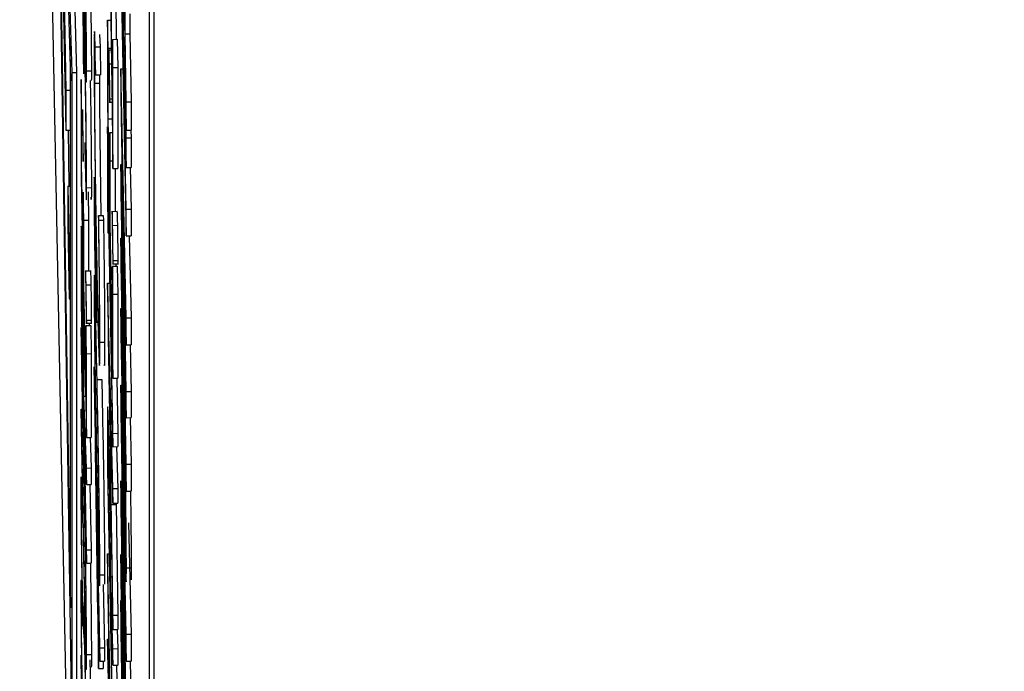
# Model space of a CAD drawing. Header units: inches. Extents: x 0.6 to 33.8, y 0 to 21.7.
# Tile 81 of 172: x 19.4915 to 19.5428, y 15.3066 to 15.3406. Entities that reach past the tile are written whole.
import ezdxf

# ---------------------------------------------------------------- set-up
doc = ezdxf.new("R2010")
doc.units = ezdxf.units.IN
doc.header["$MEASUREMENT"] = 0
doc.layers.add('FORMAT', color=7, linetype='Continuous')
doc.styles.add('SLDTEXTSTYLE3', font='TXT', dxfattribs={"width": 0.75})
doc.dimstyles.new('SLDDIMSTYLE0', dxfattribs={"dimtxt": 0.125, "dimasz": 0.13, "dimexe": 0, "dimexo": 0.0625, "dimgap": 0.03125, "dimtad": 0, "dimtih": 1, "dimtoh": 1, "dimdec": 1, "dimlfac": 4, "dimrnd": 1e-09, "dimzin": 12, "dimdsep": 46, "dimtxsty": 'SLDTEXTSTYLE3', "dimsah": 1, "dimcen": 0.09, "dimadec": 0, "dimazin": 3, "dimtfac": 1, "dimtdec": 1, "dimtofl": 0, "dimtmove": 0, "dimatfit": 3, "dimfxl": 1, "dimfrac": 2, "dimtolj": 1, "dimtzin": 12, "dimarcsym": 0})

# ---------------------------------------------------------------- blocks, each defined once
blk = doc.blocks.new('_D_4')
at = {"layer": 'FORMAT'}
for p, q in [((19.129743, 18.296224), (19.091657, 18.296224)), ((19.091657, 18.296224), (19.091657, 18.097787)), ((19.406827, 18.296224), (19.444913, 18.296224)), ((19.444913, 18.296224), (19.444913, 18.097787)), ((17.835759, 9.273352), (17.835759, 18.241189)), ((20.700811, 17.050978), (20.700811, 18.241189)), ((17.835759, 18.116189), (18.982066, 18.116189)), ((20.700811, 18.116189), (19.554503, 18.116189)), ((19.091657, 18.097787), (19.129743, 18.097787)), ((19.444913, 18.097787), (19.406827, 18.097787))]:
    blk.add_line(p, q, dxfattribs=at)
for points in [[(17.835759, 18.116189), (17.965759, 18.096189), (17.965759, 18.136189)], [(20.700811, 18.116189), (20.570811, 18.136189), (20.570811, 18.096189)]]:
    blk.add_solid(points, dxfattribs=at)
at = {"layer": 'FORMAT', "char_height": 0.125, "attachment_point": 1, "style": 'SLDTEXTSTYLE3'}
for s, insert in [('291', (19.129743, 18.25892)), ('11.5', (19.106653, 18.071898))]:
    blk.add_mtext(s, dxfattribs=dict(at, insert=insert))

msp = doc.modelspace()

# ---------------------------------------------------------------- linework, layer by layer
at = {"color": 7, "linetype": 'Continuous'}
for p, q in [((19.49424, 15.337804), (19.493092, 15.377537)), ((19.493092, 15.377537), (19.49424, 15.301588)), ((19.49449, 15.337808), (19.493342, 15.377541)), ((19.492623, 15.370666), (19.494735, 15.264297)), ((19.494155, 15.338064), (19.493262, 15.368967)), ((19.493262, 15.368967), (19.494155, 15.309897)), ((19.493434, 15.361094), (19.493915, 15.336878)), ((19.493434, 15.359006), (19.493915, 15.33479)), ((19.498271, 15.098123), (19.498271, 15.357879)), ((19.498521, 15.098126), (19.498521, 15.357882)), ((19.496775, 15.352208), (19.497059, 15.334795)), ((19.494703, 15.345672), (19.494845, 15.337736)), ((19.496775, 15.343568), (19.497059, 15.329284)), ((19.497001, 15.33981), (19.497001, 15.343185)), ((19.496884, 15.339464), (19.496826, 15.342394)), ((19.496251, 15.341714), (19.496368, 15.332799)), ((19.496339, 15.335923), (19.496263, 15.341674)), ((19.496513, 15.341678), (19.496541, 15.33953)), ((19.496084, 15.340529), (19.496266, 15.340532)), ((19.496084, 15.340529), (19.496084, 15.33616)), ((19.496114, 15.339064), (19.496084, 15.340529)), ((19.497251, 15.34086), (19.497251, 15.339814)), ((19.496884, 15.340006), (19.496884, 15.339464)), ((19.494111, 15.339605), (19.494155, 15.337362)), ((19.495662, 15.33979), (19.495696, 15.339143)), ((19.496339, 15.339527), (19.496589, 15.339531)), ((19.496339, 15.339527), (19.496339, 15.335923)), ((19.496368, 15.338062), (19.496339, 15.339527)), ((19.496589, 15.339531), (19.496618, 15.338066)), ((19.497001, 15.33981), (19.497251, 15.339814)), ((19.497059, 15.336278), (19.497001, 15.33981)), ((19.497251, 15.339814), (19.497309, 15.336282)), ((19.495446, 15.339139), (19.495696, 15.339143)), ((19.495463, 15.337673), (19.495446, 15.339139)), ((19.495696, 15.339143), (19.495713, 15.337676)), ((19.496114, 15.339064), (19.496286, 15.339067)), ((19.496114, 15.33539), (19.496114, 15.339064)), ((19.496287, 15.338974), (19.496129, 15.338971)), ((19.496929, 15.339129), (19.496988, 15.339129)), ((19.497059, 15.334398), (19.496929, 15.339129)), ((19.494155, 15.309897), (19.494155, 15.338064)), ((19.496181, 15.338258), (19.496296, 15.33826)), ((19.496368, 15.338062), (19.496618, 15.338066)), ((19.496368, 15.332799), (19.496368, 15.338062)), ((19.496618, 15.338066), (19.496618, 15.332803)), ((19.496775, 15.337988), (19.496886, 15.33799)), ((19.497059, 15.325015), (19.496775, 15.337988)), ((19.496775, 15.337988), (19.496775, 15.33656)), ((19.49424, 15.337804), (19.49449, 15.337808)), ((19.49424, 15.301588), (19.49424, 15.337804)), ((19.49449, 15.301592), (19.49449, 15.337808)), ((19.494703, 15.337431), (19.494703, 15.333062)), ((19.494732, 15.335966), (19.494703, 15.337431)), ((19.494994, 15.337882), (19.495244, 15.337886)), ((19.495463, 15.337673), (19.495713, 15.337676)), ((19.495667, 15.337676), (19.495665, 15.337243)), ((19.495415, 15.337239), (19.495665, 15.337243)), ((19.496935, 15.337372), (19.497059, 15.332853)), ((19.496935, 15.3369), (19.496935, 15.337372)), ((19.496935, 15.3369), (19.496948, 15.336901)), ((19.497059, 15.330674), (19.496935, 15.3369)), ((19.493915, 15.336878), (19.494155, 15.336882)), ((19.493915, 15.336878), (19.493915, 15.33479)), ((19.496204, 15.336422), (19.49632, 15.336424)), ((19.496775, 15.33656), (19.496973, 15.324817)), ((19.494732, 15.332292), (19.494732, 15.335966)), ((19.496084, 15.33616), (19.496368, 15.321877)), ((19.49617, 15.336254), (19.496323, 15.336256)), ((19.497059, 15.336278), (19.497309, 15.336282)), ((19.497059, 15.334795), (19.497059, 15.336278)), ((19.497309, 15.336282), (19.497309, 15.334799)), ((19.496114, 15.33539), (19.496334, 15.335394)), ((19.496201, 15.330995), (19.496114, 15.33539)), ((19.496084, 15.334968), (19.496108, 15.334969)), ((19.496084, 15.334968), (19.496084, 15.330897)), ((19.496114, 15.333504), (19.496084, 15.334968)), ((19.493915, 15.33479), (19.494155, 15.334794)), ((19.494029, 15.334792), (19.494073, 15.331878)), ((19.496201, 15.334669), (19.496343, 15.334671)), ((19.496201, 15.334669), (19.496201, 15.330995)), ((19.49623, 15.333204), (19.496201, 15.334669)), ((19.497059, 15.334795), (19.497309, 15.334799)), ((19.497059, 15.334398), (19.497309, 15.334402)), ((19.497059, 15.332853), (19.497059, 15.334398)), ((19.497298, 15.334799), (19.497309, 15.334402)), ((19.497309, 15.334402), (19.497309, 15.332856)), ((19.494914, 15.334158), (19.494914, 15.333463)), ((19.496114, 15.331816), (19.496114, 15.333504)), ((19.496114, 15.333504), (19.496137, 15.333504)), ((19.494703, 15.333062), (19.494986, 15.318778)), ((19.49623, 15.333204), (19.496363, 15.333206)), ((19.49623, 15.32953), (19.49623, 15.333204)), ((19.496368, 15.332799), (19.496618, 15.332803)), ((19.49648, 15.332801), (19.49648, 15.330551)), ((19.496775, 15.333013), (19.496835, 15.333014)), ((19.496775, 15.333013), (19.496775, 15.33157)), ((19.496973, 15.324817), (19.496775, 15.333013)), ((19.497059, 15.332853), (19.497309, 15.332856)), ((19.497266, 15.332856), (19.497309, 15.330678)), ((19.494819, 15.327897), (19.494732, 15.332292)), ((19.494014, 15.331877), (19.494155, 15.331879)), ((19.494014, 15.331877), (19.494014, 15.329864)), ((19.494014, 15.331877), (19.494091, 15.328021)), ((19.494994, 15.331797), (19.495244, 15.331801)), ((19.496368, 15.318997), (19.496114, 15.331816)), ((19.496114, 15.331816), (19.496171, 15.331816)), ((19.49688, 15.331802), (19.497059, 15.323607)), ((19.497059, 15.32117), (19.49688, 15.331802)), ((19.494819, 15.331571), (19.494819, 15.327897)), ((19.494848, 15.330106), (19.494819, 15.331571)), ((19.495069, 15.331575), (19.495098, 15.33011)), ((19.496775, 15.33157), (19.497059, 15.315979)), ((19.496084, 15.330897), (19.496114, 15.329432)), ((19.496114, 15.33112), (19.496368, 15.318302)), ((19.496114, 15.329432), (19.496114, 15.33112)), ((19.495452, 15.33039), (19.495476, 15.33039)), ((19.495608, 15.330348), (19.495858, 15.330352)), ((19.495625, 15.330106), (19.495608, 15.330348)), ((19.495858, 15.330352), (19.495875, 15.33011)), ((19.496608, 15.330553), (19.496296, 15.330548)), ((19.497059, 15.330674), (19.497309, 15.330678)), ((19.497059, 15.329284), (19.497059, 15.330674)), ((19.497309, 15.330678), (19.497309, 15.329288)), ((19.494014, 15.329864), (19.494091, 15.326007)), ((19.494848, 15.330106), (19.495098, 15.33011)), ((19.494848, 15.326432), (19.494848, 15.330106)), ((19.495098, 15.33011), (19.495098, 15.327452)), ((19.495625, 15.330106), (19.495875, 15.33011)), ((19.496348, 15.329834), (19.496598, 15.329838)), ((19.496114, 15.329432), (19.496147, 15.329433)), ((19.496339, 15.324037), (19.49623, 15.32953)), ((19.497059, 15.329284), (19.497309, 15.329288)), ((19.497216, 15.329287), (19.497309, 15.325018)), ((19.496775, 15.32917), (19.496775, 15.32778)), ((19.496944, 15.320649), (19.496775, 15.32917)), ((19.496775, 15.32917), (19.496819, 15.32917)), ((19.494091, 15.328021), (19.494155, 15.328022)), ((19.494091, 15.328021), (19.494091, 15.326007)), ((19.494703, 15.328058), (19.494703, 15.326508)), ((19.496338, 15.327833), (19.49665, 15.327838)), ((19.496339, 15.327711), (19.496589, 15.327714)), ((19.496339, 15.327711), (19.496339, 15.324037)), ((19.496368, 15.326246), (19.496339, 15.327711)), ((19.496372, 15.327999), (19.496622, 15.328003)), ((19.496514, 15.327836), (19.496516, 15.327713)), ((19.496589, 15.327714), (19.496618, 15.326249)), ((19.496775, 15.32778), (19.496953, 15.318827)), ((19.494732, 15.325738), (19.494732, 15.327191)), ((19.494779, 15.327554), (19.494812, 15.327554)), ((19.495227, 15.327454), (19.494914, 15.32745)), ((19.49688, 15.327234), (19.497059, 15.319814)), ((19.497059, 15.317387), (19.49688, 15.327234)), ((19.494966, 15.326736), (19.495216, 15.32674)), ((19.496084, 15.326826), (19.496199, 15.326828)), ((19.496368, 15.316118), (19.496084, 15.326826)), ((19.496084, 15.326826), (19.496084, 15.326727)), ((19.496084, 15.326727), (19.496368, 15.30877)), ((19.494703, 15.326508), (19.494986, 15.312225)), ((19.494957, 15.320938), (19.494848, 15.326432)), ((19.496368, 15.326246), (19.496618, 15.326249)), ((19.496368, 15.321877), (19.496368, 15.326246)), ((19.496618, 15.326249), (19.496618, 15.32188)), ((19.494091, 15.326007), (19.494155, 15.326008)), ((19.494826, 15.320977), (19.494732, 15.325738)), ((19.496775, 15.325496), (19.496821, 15.325497)), ((19.496775, 15.325496), (19.496775, 15.324106)), ((19.49696, 15.316203), (19.496775, 15.325496)), ((19.494956, 15.324735), (19.495268, 15.32474)), ((19.494957, 15.324612), (19.495207, 15.324616)), ((19.494986, 15.323147), (19.494957, 15.324612)), ((19.494957, 15.324612), (19.494957, 15.320938)), ((19.49499, 15.3249), (19.49524, 15.324904)), ((19.495132, 15.324738), (19.495134, 15.324615)), ((19.495207, 15.324616), (19.495236, 15.323151)), ((19.497059, 15.325015), (19.497309, 15.325018)), ((19.497059, 15.323607), (19.497059, 15.325015)), ((19.497309, 15.325018), (19.497309, 15.323611)), ((19.494703, 15.324522), (19.494703, 15.323827)), ((19.494874, 15.315896), (19.494703, 15.324522)), ((19.496775, 15.324106), (19.496944, 15.315585)), ((19.494703, 15.323827), (19.494873, 15.315269)), ((19.495685, 15.323741), (19.495934, 15.323745)), ((19.496248, 15.317126), (19.49614, 15.323985)), ((19.49614, 15.323985), (19.496248, 15.319894)), ((19.497059, 15.323607), (19.497309, 15.323611)), ((19.497268, 15.323611), (19.497309, 15.321174)), ((19.494986, 15.323147), (19.495236, 15.323151)), ((19.494986, 15.318778), (19.494986, 15.323147)), ((19.495236, 15.323151), (19.495236, 15.318782)), ((19.494827, 15.322375), (19.494826, 15.320977)), ((19.495386, 15.322466), (19.495386, 15.322325)), ((19.495583, 15.312577), (19.495386, 15.322466)), ((19.495386, 15.322325), (19.495612, 15.306743)), ((19.495536, 15.321804), (19.495786, 15.321807)), ((19.496368, 15.321877), (19.496618, 15.32188)), ((19.496561, 15.32188), (19.496618, 15.319001)), ((19.496775, 15.321505), (19.496827, 15.321506)), ((19.496775, 15.321505), (19.496775, 15.320077)), ((19.497059, 15.308532), (19.496775, 15.321505)), ((19.497059, 15.32117), (19.497309, 15.321174)), ((19.497059, 15.319814), (19.497059, 15.32117)), ((19.497309, 15.321174), (19.497309, 15.319818)), ((19.494856, 15.320937), (19.494944, 15.320938)), ((19.494986, 15.31719), (19.494856, 15.320937)), ((19.496944, 15.320649), (19.496974, 15.320649)), ((19.494703, 15.320253), (19.494774, 15.320254)), ((19.494703, 15.320253), (19.494703, 15.319558)), ((19.494873, 15.311695), (19.494703, 15.320253)), ((19.494856, 15.320077), (19.494986, 15.31633)), ((19.494856, 15.319512), (19.494856, 15.320077)), ((19.496775, 15.320077), (19.496973, 15.308334)), ((19.494703, 15.319558), (19.494874, 15.310931)), ((19.494856, 15.319512), (19.494875, 15.319513)), ((19.494986, 15.31292), (19.494856, 15.319512)), ((19.496248, 15.319894), (19.496248, 15.317126)), ((19.497059, 15.319814), (19.497309, 15.319818)), ((19.497265, 15.319817), (19.497309, 15.317391)), ((19.496368, 15.318997), (19.496618, 15.319001)), ((19.496368, 15.318302), (19.496368, 15.318997)), ((19.496618, 15.319001), (19.496618, 15.318306)), ((19.494986, 15.318778), (19.495236, 15.318782)), ((19.495181, 15.318781), (19.495236, 15.317193)), ((19.496084, 15.318645), (19.496084, 15.317095)), ((19.496277, 15.318795), (19.496368, 15.315362)), ((19.496277, 15.315284), (19.496277, 15.318795)), ((19.49546, 15.318086), (19.495583, 15.311882)), ((19.495583, 15.309574), (19.49546, 15.318086)), ((19.49616, 15.318141), (19.49622, 15.318142)), ((19.496368, 15.318302), (19.496618, 15.318306)), ((19.49656, 15.318305), (19.496618, 15.316121)), ((19.496114, 15.316325), (19.496114, 15.317778)), ((19.494986, 15.31719), (19.495236, 15.317193)), ((19.494986, 15.31633), (19.494986, 15.31719)), ((19.495236, 15.317193), (19.495236, 15.316334)), ((19.496084, 15.317095), (19.496368, 15.302812)), ((19.497059, 15.317387), (19.497309, 15.317391)), ((19.497059, 15.315979), (19.497059, 15.317387)), ((19.497309, 15.317391), (19.497309, 15.315983)), ((19.49476, 15.316697), (19.494673, 15.316695)), ((19.496775, 15.31653), (19.496775, 15.315087)), ((19.496973, 15.308334), (19.496775, 15.31653)), ((19.494874, 15.315896), (19.494914, 15.315896)), ((19.494986, 15.31633), (19.495236, 15.316334)), ((19.495169, 15.316333), (19.495236, 15.312924)), ((19.496208, 15.311564), (19.496114, 15.316325)), ((19.496368, 15.316118), (19.496618, 15.316121)), ((19.496368, 15.315362), (19.496368, 15.316118)), ((19.496618, 15.316121), (19.496618, 15.315366)), ((19.497059, 15.315979), (19.497309, 15.315983)), ((19.494744, 15.315818), (19.494777, 15.315819)), ((19.494761, 15.314311), (19.494744, 15.315818)), ((19.496368, 15.315362), (19.496618, 15.315366)), ((19.496527, 15.315364), (19.496527, 15.315288)), ((19.496277, 15.315284), (19.496527, 15.315288)), ((19.496368, 15.309528), (19.496277, 15.315284)), ((19.496527, 15.315288), (19.496618, 15.309532)), ((19.496775, 15.315087), (19.497059, 15.299496)), ((19.49688, 15.315319), (19.497059, 15.307124)), ((19.497059, 15.304687), (19.49688, 15.315319)), ((19.497182, 15.31433), (19.497309, 15.308535)), ((19.495583, 15.313471), (19.495583, 15.312577)), ((19.495612, 15.312006), (19.495583, 15.313471)), ((19.494986, 15.31292), (19.495236, 15.312924)), ((19.494986, 15.312225), (19.494986, 15.31292)), ((19.495236, 15.312924), (19.495236, 15.312229)), ((19.496208, 15.312962), (19.496208, 15.311564)), ((19.496084, 15.312726), (19.496171, 15.312728)), ((19.496084, 15.312726), (19.496084, 15.312016)), ((19.496368, 15.296355), (19.496084, 15.312726)), ((19.496775, 15.312687), (19.496775, 15.311297)), ((19.497059, 15.298403), (19.496775, 15.312687)), ((19.494986, 15.312225), (19.495236, 15.312229)), ((19.495583, 15.311882), (19.495583, 15.309574)), ((19.495612, 15.312006), (19.495636, 15.312007)), ((19.495612, 15.311112), (19.495612, 15.312006)), ((19.496084, 15.312016), (19.496291, 15.300089)), ((19.497066, 15.311993), (19.497316, 15.311997)), ((19.495685, 15.311628), (19.495934, 15.311632)), ((19.496237, 15.311524), (19.496325, 15.311525)), ((19.496368, 15.307777), (19.496237, 15.311524)), ((19.496775, 15.311297), (19.497059, 15.297013)), ((19.495677, 15.307816), (19.495612, 15.311112)), ((19.495862, 15.311116), (19.495927, 15.30782)), ((19.49688, 15.310751), (19.497059, 15.303331)), ((19.497059, 15.300904), (19.49688, 15.310751)), ((19.494761, 15.308949), (19.494744, 15.310456)), ((19.495612, 15.310417), (19.495677, 15.307121)), ((19.495612, 15.306743), (19.495612, 15.310417)), ((19.496237, 15.310664), (19.496368, 15.306917)), ((19.496237, 15.310099), (19.496237, 15.310664)), ((19.496775, 15.310291), (19.496795, 15.310292)), ((19.496775, 15.310291), (19.496775, 15.308651)), ((19.496912, 15.300942), (19.496775, 15.310291)), ((19.496237, 15.310099), (19.496257, 15.3101)), ((19.496368, 15.303507), (19.496237, 15.310099)), ((19.496368, 15.309528), (19.496618, 15.309532)), ((19.496368, 15.30877), (19.496368, 15.309528)), ((19.496618, 15.309532), (19.496618, 15.308774)), ((19.496368, 15.30877), (19.496618, 15.308774)), ((19.496583, 15.308773), (19.496618, 15.307781)), ((19.496084, 15.30828), (19.496149, 15.308281)), ((19.496084, 15.30828), (19.496084, 15.308179)), ((19.496291, 15.300089), (19.496084, 15.30828)), ((19.496084, 15.308179), (19.496292, 15.29545)), ((19.496775, 15.308651), (19.496866, 15.302444)), ((19.497059, 15.308532), (19.497309, 15.308535)), ((19.497059, 15.307124), (19.497059, 15.308532)), ((19.497309, 15.308535), (19.497309, 15.307128)), ((19.495677, 15.307816), (19.495927, 15.30782)), ((19.495677, 15.307121), (19.495677, 15.307816)), ((19.495927, 15.30782), (19.495927, 15.307125)), ((19.496368, 15.307777), (19.496618, 15.307781)), ((19.496368, 15.306917), (19.496368, 15.307777)), ((19.496618, 15.307781), (19.496618, 15.306921)), ((19.494703, 15.307444), (19.494703, 15.303075)), ((19.494732, 15.305979), (19.494703, 15.307444)), ((19.494994, 15.307466), (19.495244, 15.30747)), ((19.495612, 15.306743), (19.495862, 15.306747)), ((19.495677, 15.307121), (19.495927, 15.307125)), ((19.495862, 15.307124), (19.495862, 15.306747)), ((19.496368, 15.306917), (19.496618, 15.306921)), ((19.49655, 15.30692), (19.496618, 15.303511)), ((19.497059, 15.307124), (19.497309, 15.307128)), ((19.497268, 15.307128), (19.497309, 15.304691))]:
    msp.add_line(p, q, dxfattribs=at)
for points, knots in [([(19.494994, 15.337882), (19.494993, 15.338143), (19.494992, 15.338667), (19.494977, 15.340244), (19.49493, 15.343665), (19.494879, 15.3463), (19.494845, 15.348057)], [0, 0, 0, 0, 0.125628, 0.251257, 0.500593, 1, 1, 1, 1]), ([(19.495145, 15.345293), (19.495161, 15.34443), (19.495194, 15.342686), (19.495227, 15.340245), (19.495242, 15.338671), (19.495243, 15.338147), (19.495244, 15.337886)], [0, 0, 0, 0, 0.327286, 0.662352, 0.831177, 1, 1, 1, 1]), ([(19.496929, 15.339129), (19.496926, 15.339539), (19.496919, 15.340357), (19.496894, 15.342233), (19.49687, 15.343502), (19.496856, 15.344276)], [0, 0, 0, 0, 0.2813691, 0.5616675, 1, 1, 1, 1]), ([(19.494965, 15.33937), (19.494964, 15.339228), (19.494962, 15.338944), (19.49495, 15.338969), (19.494911, 15.340175), (19.494871, 15.342166), (19.494845, 15.343495)], [0, 0, 0, 0, 0.125394, 0.250914, 0.499709, 1, 1, 1, 1]), ([(19.494916, 15.343484), (19.494923, 15.343038), (19.494938, 15.342148), (19.494953, 15.340932), (19.494963, 15.33996), (19.494964, 15.339566), (19.494965, 15.33937)], [0, 0, 0, 0, 0.280262, 0.559779, 0.779989, 1, 1, 1, 1]), ([(19.494845, 15.342794), (19.494879, 15.341121), (19.494929, 15.338613), (19.494977, 15.337231), (19.494992, 15.337305), (19.494993, 15.33769), (19.494994, 15.337882)], [0, 0, 0, 0, 0.49975, 0.74891, 0.874449, 1, 1, 1, 1]), ([(19.496855, 15.342921), (19.496858, 15.342772), (19.496864, 15.342474), (19.496872, 15.341969), (19.496878, 15.341493), (19.496884, 15.340733), (19.496884, 15.340329), (19.496884, 15.340006)], [0, 0, 0, 0, 0.1251548, 0.2500173, 0.3747141, 0.4998423, 1, 1, 1, 1]), ([(19.494894, 15.339531), (19.49488, 15.34018), (19.494853, 15.341477), (19.494822, 15.342411), (19.494804, 15.342507), (19.494802, 15.342013), (19.494801, 15.341766)], [0, 0, 0, 0, 0.280059, 0.559479, 0.77955, 1, 1, 1, 1]), ([(19.49483, 15.340175), (19.494831, 15.340407), (19.494832, 15.340871), (19.494848, 15.340726), (19.49487, 15.340001), (19.494885, 15.339261), (19.494893, 15.33889)], [0, 0, 0, 0, 0.280472, 0.559738, 0.77964, 1, 1, 1, 1]), ([(19.494845, 15.337736), (19.49484, 15.338261), (19.494833, 15.339197), (19.494831, 15.339876), (19.49483, 15.340175)], [0, 0, 0, 0, 0.5602702, 1, 1, 1, 1]), ([(19.495446, 15.339139), (19.495436, 15.339409), (19.495415, 15.339949), (19.495392, 15.339987), (19.495388, 15.339217), (19.495386, 15.338747)], [0, 0, 0, 0, 0.2802882, 0.5607015, 1, 1, 1, 1]), ([(19.494994, 15.331797), (19.494992, 15.332274), (19.494989, 15.333226), (19.494962, 15.335498), (19.494928, 15.3377), (19.494905, 15.338921), (19.494894, 15.339531)], [0, 0, 0, 0, 0.279899, 0.558932, 0.779415, 1, 1, 1, 1]), ([(19.496181, 15.338258), (19.496177, 15.338423), (19.49617, 15.338754), (19.496163, 15.338963), (19.496158, 15.338993), (19.496157, 15.338866), (19.496157, 15.338803)], [0, 0, 0, 0, 0.279517, 0.559326, 0.779544, 1, 1, 1, 1]), ([(19.494893, 15.33889), (19.494903, 15.338322), (19.494925, 15.337186), (19.494948, 15.335465), (19.494962, 15.334098), (19.494964, 15.333567), (19.494965, 15.333302)], [0, 0, 0, 0, 0.279617, 0.559218, 0.779559, 1, 1, 1, 1]), ([(19.495386, 15.338747), (19.495389, 15.338029), (19.495393, 15.336592), (19.495432, 15.333237), (19.495481, 15.329917), (19.495516, 15.328076), (19.495534, 15.327155)], [0, 0, 0, 0, 0.279902, 0.559455, 0.779636, 1, 1, 1, 1]), ([(19.496157, 15.338803), (19.496158, 15.338686), (19.496158, 15.338454), (19.496165, 15.337919), (19.496173, 15.337401), (19.496178, 15.337112), (19.496181, 15.336967)], [0, 0, 0, 0, 0.279628, 0.559268, 0.779583, 1, 1, 1, 1]), ([(19.495415, 15.337239), (19.495416, 15.337557), (19.495418, 15.338081), (19.495429, 15.338273), (19.495443, 15.338169), (19.495456, 15.337838), (19.495463, 15.337673)], [0, 0, 0, 0, 0.339718, 0.559851, 0.779887, 1, 1, 1, 1]), ([(19.496204, 15.336422), (19.496204, 15.336538), (19.496203, 15.336769), (19.496197, 15.337305), (19.496189, 15.337825), (19.496184, 15.338114), (19.496181, 15.338258)], [0, 0, 0, 0, 0.279602, 0.559212, 0.779475, 1, 1, 1, 1]), ([(19.495244, 15.337886), (19.495244, 15.33766), (19.495243, 15.337407), (19.495239, 15.337389), (19.495239, 15.337387)], [0, 0, 0, 0, 0.888944, 1, 1, 1, 1]), ([(19.495182, 15.337377), (19.495184, 15.337297), (19.4952, 15.33642), (19.495222, 15.334751), (19.495241, 15.332884), (19.495243, 15.332162), (19.495244, 15.331801)], [0, 0, 0, 0, 0.0378, 0.411126, 0.70528, 1, 1, 1, 1]), ([(19.495536, 15.327753), (19.495518, 15.328728), (19.495481, 15.330677), (19.495442, 15.333619), (19.495419, 15.335881), (19.495417, 15.336786), (19.495415, 15.337239)], [0, 0, 0, 0, 0.279533, 0.558859, 0.779408, 1, 1, 1, 1]), ([(19.495665, 15.337243), (19.495668, 15.336645), (19.495672, 15.335449), (19.495701, 15.332823), (19.495728, 15.331068), (19.495739, 15.33035)], [0, 0, 0, 0, 0.371538, 0.742819, 1, 1, 1, 1]), ([(19.496181, 15.336967), (19.496184, 15.336803), (19.496191, 15.336475), (19.496199, 15.336261), (19.496204, 15.336234), (19.496204, 15.33636), (19.496204, 15.336422)], [0, 0, 0, 0, 0.279576, 0.559284, 0.779552, 1, 1, 1, 1]), ([(19.494799, 15.33516), (19.494796, 15.335325), (19.494789, 15.335656), (19.494781, 15.335864), (19.494776, 15.335895), (19.494776, 15.335768), (19.494776, 15.335705)], [0, 0, 0, 0, 0.279517, 0.559326, 0.779544, 1, 1, 1, 1]), ([(19.494776, 15.335705), (19.494776, 15.335588), (19.494777, 15.335355), (19.494783, 15.334821), (19.494791, 15.334303), (19.494796, 15.334013), (19.494799, 15.333869)], [0, 0, 0, 0, 0.279628, 0.559268, 0.779583, 1, 1, 1, 1]), ([(19.494823, 15.333324), (19.494822, 15.333439), (19.494822, 15.33367), (19.494815, 15.334207), (19.494807, 15.334727), (19.494802, 15.335015), (19.494799, 15.33516)], [0, 0, 0, 0, 0.279602, 0.559212, 0.779475, 1, 1, 1, 1]), ([(19.494799, 15.333869), (19.494803, 15.333705), (19.49481, 15.333376), (19.494817, 15.333163), (19.494822, 15.333136), (19.494823, 15.333261), (19.494823, 15.333324)], [0, 0, 0, 0, 0.279576, 0.559284, 0.779552, 1, 1, 1, 1]), ([(19.494965, 15.333302), (19.494964, 15.333123), (19.494962, 15.332766), (19.49495, 15.332837), (19.494933, 15.333343), (19.49492, 15.333886), (19.494914, 15.334158)], [0, 0, 0, 0, 0.279857, 0.559683, 0.779485, 1, 1, 1, 1]), ([(19.494914, 15.333463), (19.494926, 15.332935), (19.494949, 15.331882), (19.494976, 15.331158), (19.494991, 15.331127), (19.494993, 15.331574), (19.494994, 15.331797)], [0, 0, 0, 0, 0.280034, 0.559638, 0.779711, 1, 1, 1, 1]), ([(19.495452, 15.33039), (19.495442, 15.33085), (19.495422, 15.33177), (19.495401, 15.332339), (19.495388, 15.332391), (19.495387, 15.332037), (19.495386, 15.33186)], [0, 0, 0, 0, 0.279443, 0.559201, 0.77955, 1, 1, 1, 1]), ([(19.495244, 15.331801), (19.495243, 15.331491), (19.495242, 15.33105), (19.495231, 15.331252), (19.495228, 15.331312)], [0, 0, 0, 0, 0.703394, 1, 1, 1, 1]), ([(19.495386, 15.33186), (19.495387, 15.331538), (19.49539, 15.330893), (19.495407, 15.32942), (19.495428, 15.327965), (19.495444, 15.327152), (19.495451, 15.326745)], [0, 0, 0, 0, 0.279707, 0.559479, 0.779698, 1, 1, 1, 1]), ([(19.495408, 15.330766), (19.495409, 15.330897), (19.495411, 15.331159), (19.495423, 15.330908), (19.495437, 15.330395), (19.495447, 15.329917), (19.495452, 15.329678)], [0, 0, 0, 0, 0.279204, 0.558932, 0.779374, 1, 1, 1, 1]), ([(19.495452, 15.327411), (19.495445, 15.32775), (19.495433, 15.328428), (19.495419, 15.329454), (19.49541, 15.330286), (19.495409, 15.330606), (19.495408, 15.330766)], [0, 0, 0, 0, 0.279677, 0.559466, 0.779709, 1, 1, 1, 1]), ([(19.495517, 15.325252), (19.495516, 15.325574), (19.495514, 15.326217), (19.495497, 15.327704), (19.495475, 15.329168), (19.49546, 15.329983), (19.495452, 15.33039)], [0, 0, 0, 0, 0.2797785, 0.5594955, 0.7796567, 1, 1, 1, 1]), ([(19.495608, 15.330348), (19.495623, 15.329145), (19.49565, 15.326995), (19.495654, 15.32575), (19.495655, 15.325201)], [0, 0, 0, 0, 0.5591503, 1, 1, 1, 1]), ([(19.496348, 15.329834), (19.496345, 15.33), (19.496338, 15.330331), (19.49633, 15.330539), (19.496325, 15.330569), (19.496325, 15.330443), (19.496324, 15.330379)], [0, 0, 0, 0, 0.2795175, 0.5593264, 0.7795441, 1, 1, 1, 1]), ([(19.496324, 15.330379), (19.496325, 15.330264), (19.496326, 15.330032), (19.496332, 15.329497), (19.49634, 15.328977), (19.496345, 15.328688), (19.496348, 15.328544)], [0, 0, 0, 0, 0.2796468, 0.5592988, 0.7796148, 1, 1, 1, 1]), ([(19.496577, 15.33054), (19.496579, 15.330524), (19.496582, 15.330494), (19.49659, 15.330233), (19.496595, 15.32997), (19.496598, 15.329838)], [0, 0, 0, 0, 0.362502, 0.681062, 1, 1, 1, 1]), ([(19.494779, 15.327554), (19.494769, 15.328004), (19.494751, 15.328904), (19.494728, 15.329627), (19.494713, 15.32987), (19.494709, 15.329702), (19.494707, 15.329618)], [0, 0, 0, 0, 0.279899, 0.559327, 0.779605, 1, 1, 1, 1]), ([(19.495685, 15.323741), (19.495681, 15.324639), (19.495676, 15.326244), (19.495641, 15.328925), (19.495625, 15.330106)], [0, 0, 0, 0, 0.559261, 1, 1, 1, 1]), ([(19.495875, 15.33011), (19.495885, 15.329367), (19.495905, 15.32788), (19.495929, 15.325518), (19.495932, 15.324417), (19.495934, 15.323745)], [0, 0, 0, 0, 0.28041, 0.560795, 1, 1, 1, 1]), ([(19.496372, 15.327999), (19.496371, 15.328115), (19.49637, 15.328347), (19.496364, 15.328882), (19.496356, 15.329401), (19.496351, 15.32969), (19.496348, 15.329834)], [0, 0, 0, 0, 0.279537, 0.559056, 0.779442, 1, 1, 1, 1]), ([(19.496598, 15.329838), (19.496602, 15.329652), (19.496608, 15.329278), (19.496616, 15.328715), (19.496621, 15.328264), (19.496621, 15.32809), (19.496622, 15.328003)], [0, 0, 0, 0, 0.279469, 0.559358, 0.779674, 1, 1, 1, 1]), ([(19.494707, 15.329618), (19.494705, 15.329363), (19.494703, 15.328906), (19.494703, 15.328317), (19.494703, 15.328058)], [0, 0, 0, 0, 0.559717, 1, 1, 1, 1]), ([(19.495452, 15.329678), (19.495458, 15.329345), (19.495471, 15.328678), (19.495485, 15.327666), (19.495494, 15.326841), (19.495495, 15.326525), (19.495495, 15.326367)], [0, 0, 0, 0, 0.279717, 0.559486, 0.779814, 1, 1, 1, 1]), ([(19.494732, 15.327191), (19.494732, 15.32767), (19.494731, 15.32827), (19.494745, 15.328146), (19.494755, 15.32788), (19.494766, 15.327464), (19.494774, 15.327063), (19.494779, 15.326862)], [0, 0, 0, 0, 0.498719, 0.624046, 0.749383, 0.874693, 1, 1, 1, 1]), ([(19.496348, 15.328544), (19.496352, 15.328381), (19.496358, 15.328054), (19.496366, 15.327839), (19.496371, 15.327814), (19.496371, 15.327937), (19.496372, 15.327999)], [0, 0, 0, 0, 0.279539, 0.559327, 0.779689, 1, 1, 1, 1]), ([(19.495655, 15.325201), (19.495654, 15.324785), (19.49565, 15.323955), (19.495619, 15.32436), (19.495579, 15.325681), (19.49555, 15.327062), (19.495536, 15.327753)], [0, 0, 0, 0, 0.280058, 0.559595, 0.779701, 1, 1, 1, 1]), ([(19.496622, 15.328003), (19.496622, 15.327909), (19.496621, 15.327805), (19.496619, 15.327847), (19.496619, 15.327852)], [0, 0, 0, 0, 0.890364, 1, 1, 1, 1]), ([(19.494856, 15.320937), (19.494855, 15.321325), (19.494854, 15.322098), (19.494839, 15.323826), (19.49481, 15.325871), (19.494789, 15.326993), (19.494779, 15.327554)], [0, 0, 0, 0, 0.281289, 0.560374, 0.77996, 1, 1, 1, 1]), ([(19.494966, 15.326736), (19.494963, 15.326902), (19.494956, 15.327232), (19.494948, 15.327441), (19.494943, 15.327471), (19.494943, 15.327344), (19.494943, 15.327281)], [0, 0, 0, 0, 0.279517, 0.559326, 0.779544, 1, 1, 1, 1]), ([(19.494943, 15.327281), (19.494943, 15.327165), (19.494944, 15.326934), (19.49495, 15.326399), (19.494958, 15.325879), (19.494964, 15.32559), (19.494966, 15.325445)], [0, 0, 0, 0, 0.2796468, 0.5592988, 0.7796148, 1, 1, 1, 1]), ([(19.495196, 15.327442), (19.495197, 15.327426), (19.495201, 15.327396), (19.495208, 15.327134), (19.495214, 15.326871), (19.495216, 15.32674)], [0, 0, 0, 0, 0.362502, 0.681062, 1, 1, 1, 1]), ([(19.495536, 15.321804), (19.495502, 15.323473), (19.49545, 15.325976), (19.495403, 15.327313), (19.495388, 15.327227), (19.495387, 15.326838), (19.495386, 15.326644)], [0, 0, 0, 0, 0.499419, 0.748803, 0.8744, 1, 1, 1, 1]), ([(19.495495, 15.326367), (19.495495, 15.326238), (19.495493, 15.325979), (19.495481, 15.326218), (19.495467, 15.326697), (19.495457, 15.327173), (19.495452, 15.327411)], [0, 0, 0, 0, 0.279234, 0.559189, 0.779562, 1, 1, 1, 1]), ([(19.495534, 15.327155), (19.495555, 15.326155), (19.495592, 15.324369), (19.495622, 15.323449), (19.495635, 15.323044)], [0, 0, 0, 0, 0.559626, 1, 1, 1, 1]), ([(19.494779, 15.326862), (19.494787, 15.326398), (19.4948, 15.325701), (19.494813, 15.324737), (19.494827, 15.323453), (19.494827, 15.322854), (19.494827, 15.322375)], [0, 0, 0, 0, 0.248792, 0.374502, 0.500173, 1, 1, 1, 1]), ([(19.49499, 15.3249), (19.49499, 15.325017), (19.494989, 15.325249), (19.494982, 15.325784), (19.494975, 15.326303), (19.494969, 15.326592), (19.494966, 15.326736)], [0, 0, 0, 0, 0.279537, 0.559056, 0.779442, 1, 1, 1, 1]), ([(19.495216, 15.32674), (19.49522, 15.326553), (19.495227, 15.32618), (19.495235, 15.325617), (19.495239, 15.325166), (19.49524, 15.324991), (19.49524, 15.324904)], [0, 0, 0, 0, 0.279469, 0.559358, 0.779674, 1, 1, 1, 1]), ([(19.495386, 15.326644), (19.495387, 15.326384), (19.495388, 15.325863), (19.4954, 15.324671), (19.495417, 15.323316), (19.495459, 15.320449), (19.495502, 15.318276), (19.495536, 15.316541)], [0, 0, 0, 0, 0.125255, 0.250533, 0.375823, 0.501298, 1, 1, 1, 1]), ([(19.495451, 15.326745), (19.495461, 15.32628), (19.495481, 15.325349), (19.495502, 15.324761), (19.495515, 15.324715), (19.495517, 15.325073), (19.495517, 15.325252)], [0, 0, 0, 0, 0.2795133, 0.5591613, 0.7795063, 1, 1, 1, 1]), ([(19.495415, 15.325202), (19.495416, 15.325345), (19.495417, 15.325631), (19.495431, 15.325594), (19.49547, 15.324355), (19.495509, 15.322412), (19.495535, 15.321114)], [0, 0, 0, 0, 0.125402, 0.250979, 0.499928, 1, 1, 1, 1]), ([(19.494966, 15.325445), (19.49497, 15.325282), (19.494977, 15.324956), (19.494985, 15.324741), (19.494989, 15.324716), (19.49499, 15.324839), (19.49499, 15.3249)], [0, 0, 0, 0, 0.279539, 0.5593268, 0.7796885, 1, 1, 1, 1]), ([(19.495535, 15.317242), (19.495509, 15.318586), (19.495476, 15.320268), (19.495441, 15.32252), (19.495427, 15.323598), (19.495417, 15.324572), (19.495416, 15.324992), (19.495415, 15.325202)], [0, 0, 0, 0, 0.4991529, 0.6244811, 0.7495818, 0.8748612, 1, 1, 1, 1]), ([(19.49524, 15.324904), (19.49524, 15.324811), (19.49524, 15.324707), (19.495237, 15.324749), (19.495237, 15.324753)], [0, 0, 0, 0, 0.890364, 1, 1, 1, 1]), ([(19.495635, 15.323044), (19.495645, 15.32281), (19.495663, 15.322423), (19.495677, 15.322583), (19.495683, 15.323007), (19.495684, 15.323496), (19.495685, 15.323741)], [0, 0, 0, 0, 0.3393365, 0.5594502, 0.7796782, 1, 1, 1, 1]), ([(19.495934, 15.323745), (19.495934, 15.323386), (19.495932, 15.322796), (19.495923, 15.322488), (19.495915, 15.322551), (19.495913, 15.322571)], [0, 0, 0, 0, 0.515987, 0.850157, 1, 1, 1, 1]), ([(19.495685, 15.311628), (19.495684, 15.31189), (19.495682, 15.312414), (19.495668, 15.31399), (19.495621, 15.317411), (19.49557, 15.320046), (19.495536, 15.321804)], [0, 0, 0, 0, 0.125628, 0.251257, 0.500593, 1, 1, 1, 1]), ([(19.495786, 15.321807), (19.49582, 15.32005), (19.495871, 15.317415), (19.495918, 15.313994), (19.495932, 15.312417), (19.495934, 15.311894), (19.495934, 15.311632)], [0, 0, 0, 0, 0.499407, 0.748743, 0.874372, 1, 1, 1, 1]), ([(19.495535, 15.321114), (19.495549, 15.320421), (19.495573, 15.319184), (19.495597, 15.317827), (19.495607, 15.31723)], [0, 0, 0, 0, 0.560097, 1, 1, 1, 1]), ([(19.497066, 15.311993), (19.497064, 15.312537), (19.497061, 15.313624), (19.497014, 15.317151), (19.496971, 15.319322), (19.496944, 15.320649)], [0, 0, 0, 0, 0.280053, 0.559964, 1, 1, 1, 1]), ([(19.496088, 15.320205), (19.496087, 15.31995), (19.496084, 15.319493), (19.496084, 15.318904), (19.496084, 15.318645)], [0, 0, 0, 0, 0.559717, 1, 1, 1, 1]), ([(19.49616, 15.318141), (19.496151, 15.318591), (19.496132, 15.319491), (19.49611, 15.320214), (19.496095, 15.320457), (19.49609, 15.320289), (19.496088, 15.320205)], [0, 0, 0, 0, 0.279899, 0.559327, 0.779605, 1, 1, 1, 1]), ([(19.496114, 15.317778), (19.496113, 15.318257), (19.496113, 15.318857), (19.496127, 15.318733), (19.496136, 15.318468), (19.496148, 15.318051), (19.496156, 15.31765), (19.49616, 15.317449)], [0, 0, 0, 0, 0.498719, 0.624046, 0.749383, 0.874693, 1, 1, 1, 1]), ([(19.496953, 15.318827), (19.496968, 15.318075), (19.496987, 15.317134), (19.497005, 15.315883), (19.497013, 15.315126), (19.497014, 15.314765), (19.497015, 15.314525)], [0, 0, 0, 0, 0.499172, 0.624669, 0.750353, 1, 1, 1, 1]), ([(19.496237, 15.311524), (19.496237, 15.311912), (19.496236, 15.312686), (19.496221, 15.314413), (19.496192, 15.316458), (19.496171, 15.31758), (19.49616, 15.318141)], [0, 0, 0, 0, 0.281289, 0.560374, 0.77996, 1, 1, 1, 1]), ([(19.49616, 15.317449), (19.496169, 15.316986), (19.496181, 15.316288), (19.496195, 15.315324), (19.496208, 15.31404), (19.496208, 15.313441), (19.496208, 15.312962)], [0, 0, 0, 0, 0.248792, 0.374502, 0.500173, 1, 1, 1, 1]), ([(19.495655, 15.313116), (19.495655, 15.312974), (19.495653, 15.31269), (19.49564, 15.312716), (19.495602, 15.313922), (19.495562, 15.315912), (19.495535, 15.317242)], [0, 0, 0, 0, 0.1253938, 0.250914, 0.4997088, 1, 1, 1, 1]), ([(19.495607, 15.31723), (19.495614, 15.316785), (19.495628, 15.315895), (19.495644, 15.314678), (19.495654, 15.313706), (19.495655, 15.313313), (19.495655, 15.313116)], [0, 0, 0, 0, 0.280262, 0.5597794, 0.7799888, 1, 1, 1, 1]), ([(19.494744, 15.315818), (19.494735, 15.316068), (19.494721, 15.316478), (19.494706, 15.316743), (19.494697, 15.316656), (19.494696, 15.316334), (19.494696, 15.316172)], [0, 0, 0, 0, 0.340248, 0.56021, 0.780132, 1, 1, 1, 1]), ([(19.495536, 15.316541), (19.495569, 15.314868), (19.49562, 15.31236), (19.495668, 15.310977), (19.495682, 15.311052), (19.495684, 15.311436), (19.495685, 15.311628)], [0, 0, 0, 0, 0.49975, 0.74891, 0.874449, 1, 1, 1, 1]), ([(19.494696, 15.316172), (19.494697, 15.315843), (19.494699, 15.315184), (19.494716, 15.313695), (19.494738, 15.312185), (19.494754, 15.311349), (19.494762, 15.310931)], [0, 0, 0, 0, 0.279956, 0.559472, 0.779671, 1, 1, 1, 1]), ([(19.494994, 15.307466), (19.494993, 15.3078), (19.494991, 15.308466), (19.494973, 15.310107), (19.494936, 15.312748), (19.4949, 15.314598), (19.494874, 15.315896)], [0, 0, 0, 0, 0.1869521, 0.3736827, 0.5605195, 1, 1, 1, 1]), ([(19.497015, 15.314525), (19.497015, 15.314408), (19.497014, 15.314172), (19.497007, 15.314174), (19.496989, 15.314718), (19.496972, 15.31559), (19.49696, 15.316203)], [0, 0, 0, 0, 0.187138, 0.373813, 0.56016, 1, 1, 1, 1]), ([(19.497277, 15.315982), (19.497281, 15.315766), (19.497296, 15.314818), (19.497313, 15.313212), (19.497315, 15.312402), (19.497316, 15.311997)], [0, 0, 0, 0, 0.127951, 0.56327, 1, 1, 1, 1]), ([(19.496944, 15.315585), (19.496961, 15.314757), (19.496994, 15.313113), (19.497038, 15.311377), (19.497062, 15.311123), (19.497065, 15.311703), (19.497066, 15.311993)], [0, 0, 0, 0, 0.281896, 0.559523, 0.779612, 1, 1, 1, 1]), ([(19.494725, 15.31463), (19.494726, 15.314797), (19.494727, 15.315073), (19.494738, 15.314919), (19.494749, 15.314654), (19.494757, 15.314426), (19.494761, 15.314311)], [0, 0, 0, 0, 0.338433, 0.558587, 0.77925, 1, 1, 1, 1]), ([(19.494873, 15.315269), (19.494881, 15.314854), (19.494896, 15.314113), (19.49491, 15.313321), (19.494917, 15.312973)], [0, 0, 0, 0, 0.560315, 1, 1, 1, 1]), ([(19.494761, 15.311686), (19.494755, 15.311998), (19.494743, 15.312623), (19.494732, 15.31354), (19.494725, 15.314221), (19.494725, 15.314493), (19.494725, 15.31463)], [0, 0, 0, 0, 0.2789957, 0.558594, 0.779214, 1, 1, 1, 1]), ([(19.494917, 15.312973), (19.494924, 15.312527), (19.494939, 15.311635), (19.494954, 15.310416), (19.494963, 15.309475), (19.494964, 15.309087), (19.494965, 15.308893)], [0, 0, 0, 0, 0.279956, 0.559456, 0.779741, 1, 1, 1, 1]), ([(19.49519, 15.312228), (19.495198, 15.311738), (19.495218, 15.310543), (19.495239, 15.308687), (19.495242, 15.307876), (19.495244, 15.30747)], [0, 0, 0, 0, 0.258231, 0.629157, 1, 1, 1, 1]), ([(19.497316, 15.311997), (19.497316, 15.311684), (19.497316, 15.311345), (19.49731, 15.311359), (19.49731, 15.311361)], [0, 0, 0, 0, 0.9231843, 1, 1, 1, 1]), ([(19.494744, 15.310456), (19.494735, 15.310706), (19.494721, 15.311117), (19.494706, 15.311381), (19.494697, 15.311294), (19.494696, 15.310972), (19.494696, 15.31081)], [0, 0, 0, 0, 0.340248, 0.56021, 0.780132, 1, 1, 1, 1]), ([(19.494797, 15.310351), (19.494791, 15.310485), (19.494781, 15.310724), (19.494767, 15.311392), (19.494761, 15.311686)], [0, 0, 0, 0, 0.56065, 1, 1, 1, 1]), ([(19.49491, 15.309826), (19.494903, 15.310168), (19.494891, 15.310781), (19.494878, 15.311415), (19.494873, 15.311695)], [0, 0, 0, 0, 0.559876, 1, 1, 1, 1]), ([(19.495934, 15.311632), (19.495934, 15.311407), (19.495934, 15.311153), (19.49593, 15.311136), (19.49593, 15.311134)], [0, 0, 0, 0, 0.888944, 1, 1, 1, 1]), ([(19.494696, 15.31081), (19.494697, 15.310481), (19.494699, 15.309822), (19.494716, 15.308333), (19.494738, 15.306823), (19.494754, 15.305987), (19.494762, 15.305569)], [0, 0, 0, 0, 0.279956, 0.559472, 0.779671, 1, 1, 1, 1]), ([(19.494762, 15.310931), (19.494771, 15.310513), (19.494786, 15.309766), (19.494799, 15.309365), (19.494805, 15.309189)], [0, 0, 0, 0, 0.559025, 1, 1, 1, 1]), ([(19.494874, 15.310931), (19.494885, 15.310363), (19.494905, 15.30935), (19.494925, 15.308453), (19.494934, 15.308059)], [0, 0, 0, 0, 0.56039, 1, 1, 1, 1]), ([(19.494825, 15.30997), (19.49482, 15.310027), (19.494811, 15.31013), (19.494801, 15.310283), (19.494797, 15.310351)], [0, 0, 0, 0, 0.560088, 1, 1, 1, 1]), ([(19.494917, 15.307185), (19.494906, 15.30769), (19.494884, 15.308701), (19.494853, 15.309591), (19.494836, 15.309826), (19.494825, 15.30997)], [0, 0, 0, 0, 0.278896, 0.558876, 1, 1, 1, 1]), ([(19.494965, 15.308893), (19.494964, 15.308708), (19.494961, 15.308339), (19.494949, 15.308355), (19.494931, 15.308907), (19.494917, 15.309519), (19.49491, 15.309826)], [0, 0, 0, 0, 0.279985, 0.560094, 0.779635, 1, 1, 1, 1]), ([(19.494725, 15.309268), (19.494726, 15.309435), (19.494727, 15.309711), (19.494738, 15.309557), (19.494749, 15.309292), (19.494757, 15.309064), (19.494761, 15.308949)], [0, 0, 0, 0, 0.338433, 0.558587, 0.77925, 1, 1, 1, 1]), ([(19.494761, 15.306324), (19.494755, 15.306636), (19.494743, 15.307261), (19.494732, 15.308178), (19.494725, 15.308859), (19.494725, 15.309132), (19.494725, 15.309268)], [0, 0, 0, 0, 0.278996, 0.558594, 0.779214, 1, 1, 1, 1]), ([(19.494805, 15.309189), (19.494813, 15.309019), (19.494827, 15.308715), (19.494838, 15.308577), (19.494843, 15.308515)], [0, 0, 0, 0, 0.559524, 1, 1, 1, 1]), ([(19.494843, 15.308515), (19.494851, 15.308425), (19.494864, 15.308263), (19.494881, 15.307826), (19.494889, 15.307634)], [0, 0, 0, 0, 0.56033, 1, 1, 1, 1]), ([(19.494934, 15.308059), (19.494944, 15.307675), (19.494964, 15.306906), (19.494988, 15.306513), (19.494992, 15.307105), (19.494994, 15.307466)], [0, 0, 0, 0, 0.2803926, 0.5609999, 1, 1, 1, 1]), ([(19.494889, 15.307634), (19.494893, 15.30748), (19.494902, 15.307205), (19.494912, 15.306722), (19.494917, 15.30651)], [0, 0, 0, 0, 0.560129, 1, 1, 1, 1]), ([(19.494994, 15.301107), (19.494992, 15.301487), (19.49499, 15.302248), (19.494969, 15.303998), (19.494944, 15.305729), (19.494926, 15.3067), (19.494917, 15.307185)], [0, 0, 0, 0, 0.279806, 0.559627, 0.779888, 1, 1, 1, 1]), ([(19.495167, 15.307189), (19.495178, 15.306561), (19.495202, 15.305304), (19.495226, 15.303441), (19.495241, 15.30197), (19.495243, 15.301397), (19.495244, 15.301111)], [0, 0, 0, 0, 0.2791829, 0.5590851, 0.779446, 1, 1, 1, 1]), ([(19.495244, 15.30747), (19.495243, 15.307178), (19.495243, 15.306797), (19.495236, 15.306805), (19.495235, 15.306807)], [0, 0, 0, 0, 0.768335, 1, 1, 1, 1])]:
    msp.add_open_spline(points, degree=3, knots=knots, dxfattribs=at)

# ---------------------------------------------------------------- dimensions: what is measured, and where the dimension line sits
at = {"layer": 'FORMAT'}
dim = msp.add_linear_dim(base=(20.700811, 18.116189), p1=(17.835759, 9.223352), p2=(20.700811, 17.000978), dimstyle='SLDDIMSTYLE0', dxfattribs=at)
dim.commit()
dim.dimension.update_dxf_attribs({"geometry": '_D_4', "text_midpoint": (19.268285, 18.116189), "dimtype": 160})

doc.saveas('drawing.dxf')
